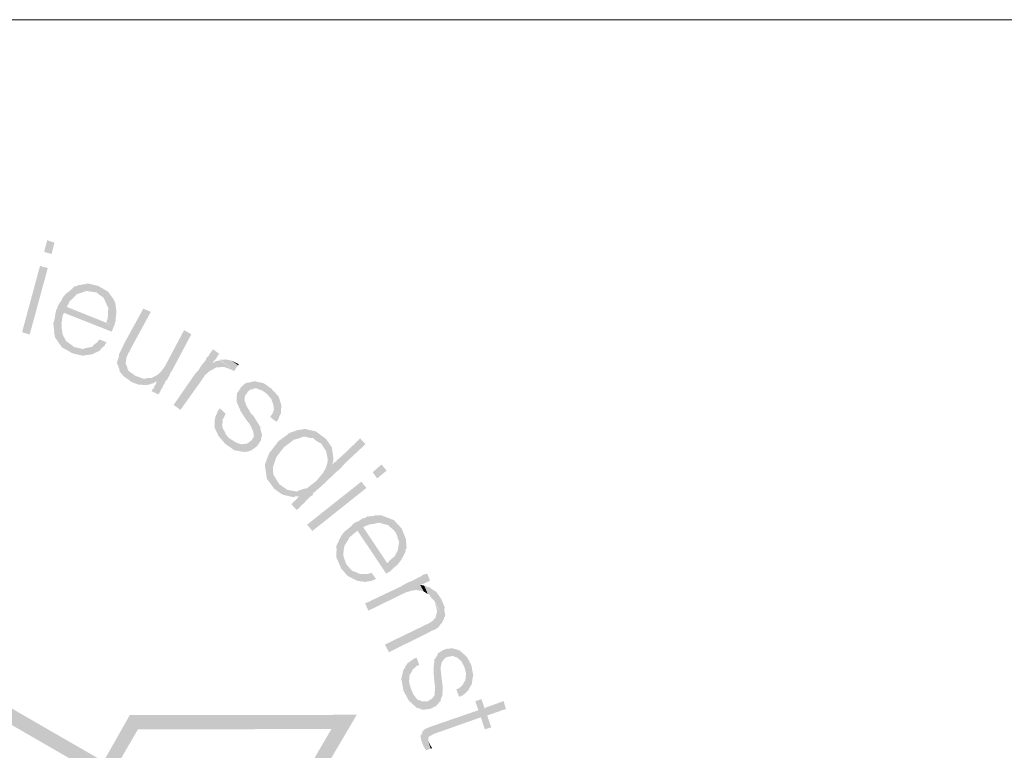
# Model space of a CAD drawing. Header units: metres. Extents: x 150867 to 150993, y 450406 to 450495.
# Tile 16 of 28: x 150954 to 150959, y 450416 to 450420. Entities that reach past the tile are written whole.
import ezdxf

# ---------------------------------------------------------------- set-up
doc = ezdxf.new("R2010")
doc.units = ezdxf.units.M
doc.header["$MEASUREMENT"] = 0
doc.layers.add('STEMPEL', color=7, linetype='Continuous', lineweight=0)

# ---------------------------------------------------------------- blocks, each defined once
blk = doc.blocks.new('241')
at = {"layer": 'STEMPEL', "linetype": 'Continuous', "lineweight": 13}
for color, points in [(7, [(-23.8807, 6.354), (-23.886, 6.3547), (-23.9173, 6.362), (-23.9547, 6.3833), (-23.9553, 6.384), (-23.972, 6.4087), (-23.974, 6.4113), (-23.9787, 6.418), (-23.9793, 6.42), (-23.982, 6.4373), (-23.9813, 6.4367), (-23.982, 6.444), (-23.984, 6.4613), (-23.9847, 6.4613), (-23.9853, 6.466), (-23.9813, 6.4767), (-23.9767, 6.5033), (-23.974, 6.5147), (-23.9713, 6.5193), (-23.9673, 6.5293), (-23.9647, 6.5347), (-23.9547, 6.55), (-23.9533, 6.554), (-23.9533, 6.5547), (-23.9467, 6.564), (-23.9333, 6.5767), (-23.9313, 6.578), (-23.9287, 6.5793), (-23.9093, 6.5973), (-23.908, 6.5967), (-23.906, 6.5967), (-23.866, 6.58), (-23.8693, 6.5807), (-23.8707, 6.58), (-23.9027, 6.5687), (-23.9053, 6.568), (-23.9053, 6.566), (-23.9173, 6.5533), (-23.928, 6.544), (-23.9287, 6.5433), (-23.9293, 6.5387), (-23.9373, 6.5247), (-23.7713, 6.458), (-23.7753, 6.4513), (-23.778, 6.442), (-23.78, 6.438), (-23.9473, 6.504), (-23.952, 6.4933), (-23.956, 6.4667), (-23.9553, 6.454), (-23.9567, 6.4493), (-23.954, 6.448), (-23.9533, 6.432), (-23.95, 6.4253), (-23.9493, 6.4227), (-23.9393, 6.404), (-23.938, 6.404), (-23.9333, 6.4), (-23.916, 6.388), (-23.9147, 6.3853), (-23.8473, 6.3587)]), (7, [(-23.8807, 6.354), (-23.886, 6.3547), (-23.9173, 6.362), (-23.9547, 6.3833), (-23.9553, 6.384), (-23.972, 6.4087), (-23.974, 6.4113), (-23.9787, 6.418), (-23.9793, 6.42), (-23.982, 6.4373), (-23.9813, 6.4367), (-23.982, 6.444), (-23.984, 6.4613), (-23.9847, 6.4613), (-23.9853, 6.466), (-23.9813, 6.4767), (-23.9767, 6.5033), (-23.974, 6.5147), (-23.9713, 6.5193), (-23.9673, 6.5293), (-23.9647, 6.5347), (-23.9547, 6.55), (-23.9533, 6.554), (-23.9533, 6.5547), (-23.9467, 6.564), (-23.9333, 6.5767), (-23.9313, 6.578), (-23.9287, 6.5793), (-23.9093, 6.5973), (-23.908, 6.5967), (-23.906, 6.5967), (-23.866, 6.58), (-23.8693, 6.5807), (-23.8707, 6.58), (-23.9027, 6.5687), (-23.9053, 6.568), (-23.9053, 6.566), (-23.9173, 6.5533), (-23.928, 6.544), (-23.9287, 6.5433), (-23.9293, 6.5387), (-23.9373, 6.5247), (-23.7713, 6.458), (-23.7753, 6.4513), (-23.778, 6.442), (-23.78, 6.438), (-23.9473, 6.504), (-23.952, 6.4933), (-23.956, 6.4667), (-23.9553, 6.454), (-23.9567, 6.4493), (-23.954, 6.448), (-23.9533, 6.432), (-23.95, 6.4253), (-23.9493, 6.4227), (-23.9393, 6.404), (-23.938, 6.404), (-23.9333, 6.4), (-23.916, 6.388), (-23.9147, 6.3853), (-23.8473, 6.3587)]), (7, [(-23.7733, 6.5507), (-23.8333, 6.5753), (-23.8467, 6.5773), (-23.866, 6.58), (-23.906, 6.5967), (-23.9007, 6.5987), (-23.896, 6.6007), (-23.8653, 6.606), (-23.7927, 6.578)]), (7, [(-23.7733, 6.5507), (-23.8333, 6.5753), (-23.8467, 6.5773), (-23.866, 6.58), (-23.906, 6.5967), (-23.9007, 6.5987), (-23.896, 6.6007), (-23.8653, 6.606), (-23.7927, 6.578)]), (7, [(-23.7927, 6.578), (-23.8653, 6.606), (-23.8647, 6.6073), (-23.8273, 6.598)]), (7, [(-23.7927, 6.578), (-23.8653, 6.606), (-23.8647, 6.6073), (-23.8273, 6.598)]), (7, [(-23.764, 6.5107), (-23.792, 6.5213), (-23.794, 6.5247), (-23.8073, 6.5547), (-23.8113, 6.5593), (-23.8133, 6.56), (-23.8253, 6.5687), (-23.8333, 6.5753), (-23.7733, 6.5507), (-23.7707, 6.5467), (-23.77, 6.542), (-23.768, 6.54), (-23.764, 6.5133)]), (7, [(-23.764, 6.5107), (-23.792, 6.5213), (-23.794, 6.5247), (-23.8073, 6.5547), (-23.8113, 6.5593), (-23.8133, 6.56), (-23.8253, 6.5687), (-23.8333, 6.5753), (-23.7733, 6.5507), (-23.7707, 6.5467), (-23.77, 6.542), (-23.768, 6.54), (-23.764, 6.5133)]), (7, [(-23.7713, 6.458), (-23.7987, 6.47), (-23.794, 6.4847), (-23.7947, 6.4873), (-23.7933, 6.49), (-23.7933, 6.5027), (-23.792, 6.5213), (-23.7933, 6.522), (-23.764, 6.5107), (-23.7633, 6.5093), (-23.7653, 6.4907), (-23.7667, 6.4793), (-23.766, 6.478), (-23.7667, 6.4753)]), (7, [(-23.7713, 6.458), (-23.7987, 6.47), (-23.794, 6.4847), (-23.7947, 6.4873), (-23.7933, 6.49), (-23.7933, 6.5027), (-23.792, 6.5213), (-23.7933, 6.522), (-23.764, 6.5107), (-23.7633, 6.5093), (-23.7653, 6.4907), (-23.7667, 6.4793), (-23.766, 6.478), (-23.7667, 6.4753)]), (7, [(-23.6613, 6.2507), (-23.68, 6.2527), (-23.684, 6.252), (-23.6913, 6.254), (-23.7107, 6.262), (-23.7347, 6.2793), (-23.7373, 6.2813), (-23.7413, 6.2847), (-23.7533, 6.3), (-23.752, 6.3027), (-23.7573, 6.3153), (-23.7567, 6.316), (-23.758, 6.322), (-23.7607, 6.322), (-23.7613, 6.33), (-23.7607, 6.3313), (-23.7593, 6.3393), (-23.758, 6.3407), (-23.754, 6.356), (-23.7547, 6.36), (-23.752, 6.3633), (-23.7453, 6.3767), (-23.7453, 6.378), (-23.7427, 6.3827), (-23.7373, 6.3947), (-23.6693, 6.5187), (-23.6433, 6.5073), (-23.7113, 6.382), (-23.7173, 6.37), (-23.718, 6.366), (-23.7207, 6.3653), (-23.7273, 6.3493), (-23.7287, 6.3487), (-23.7293, 6.3427), (-23.7313, 6.326), (-23.73, 6.324), (-23.7253, 6.312), (-23.7253, 6.3093), (-23.7213, 6.3), (-23.72, 6.3), (-23.6973, 6.2833), (-23.644, 6.2547), (-23.644, 6.254), (-23.6593, 6.2507)]), (7, [(-23.6613, 6.2507), (-23.68, 6.2527), (-23.684, 6.252), (-23.6913, 6.254), (-23.7107, 6.262), (-23.7347, 6.2793), (-23.7373, 6.2813), (-23.7413, 6.2847), (-23.7533, 6.3), (-23.752, 6.3027), (-23.7573, 6.3153), (-23.7567, 6.316), (-23.758, 6.322), (-23.7607, 6.322), (-23.7613, 6.33), (-23.7607, 6.3313), (-23.7593, 6.3393), (-23.758, 6.3407), (-23.754, 6.356), (-23.7547, 6.36), (-23.752, 6.3633), (-23.7453, 6.3767), (-23.7453, 6.378), (-23.7427, 6.3827), (-23.7373, 6.3947), (-23.6693, 6.5187), (-23.6433, 6.5073), (-23.7113, 6.382), (-23.7173, 6.37), (-23.718, 6.366), (-23.7207, 6.3653), (-23.7273, 6.3493), (-23.7287, 6.3487), (-23.7293, 6.3427), (-23.7313, 6.326), (-23.73, 6.324), (-23.7253, 6.312), (-23.7253, 6.3093), (-23.7213, 6.3), (-23.72, 6.3), (-23.6973, 6.2833), (-23.644, 6.2547), (-23.644, 6.254), (-23.6593, 6.2507)]), (7, [(-23.5987, 6.252), (-23.622, 6.2647), (-23.6307, 6.26), (-23.6313, 6.2593), (-23.6373, 6.256), (-23.6387, 6.2567), (-23.644, 6.2547), (-23.6973, 6.2833), (-23.6713, 6.274), (-23.6707, 6.2727), (-23.6587, 6.274), (-23.6573, 6.2753), (-23.6413, 6.276), (-23.64, 6.276), (-23.6227, 6.2853), (-23.6173, 6.288), (-23.6173, 6.2887), (-23.6053, 6.3007), (-23.6033, 6.3027), (-23.6013, 6.3067), (-23.5933, 6.3173), (-23.5267, 6.4433), (-23.5013, 6.4287), (-23.568, 6.3033), (-23.5747, 6.294), (-23.576, 6.2893), (-23.5773, 6.286), (-23.5853, 6.272), (-23.586, 6.27), (-23.5913, 6.266), (-23.5967, 6.2527)]), (7, [(-23.5987, 6.252), (-23.622, 6.2647), (-23.6307, 6.26), (-23.6313, 6.2593), (-23.6373, 6.256), (-23.6387, 6.2567), (-23.644, 6.2547), (-23.6973, 6.2833), (-23.6713, 6.274), (-23.6707, 6.2727), (-23.6587, 6.274), (-23.6573, 6.2753), (-23.6413, 6.276), (-23.64, 6.276), (-23.6227, 6.2853), (-23.6173, 6.288), (-23.6173, 6.2887), (-23.6053, 6.3007), (-23.6033, 6.3027), (-23.6013, 6.3067), (-23.5933, 6.3173), (-23.5267, 6.4433), (-23.5013, 6.4287), (-23.568, 6.3033), (-23.5747, 6.294), (-23.576, 6.2893), (-23.5773, 6.286), (-23.5853, 6.272), (-23.586, 6.27), (-23.5913, 6.266), (-23.5967, 6.2527)]), (7, [(-23.8473, 6.358), (-23.8473, 6.3587), (-23.9147, 6.3853), (-23.9107, 6.384), (-23.8793, 6.3767), (-23.878, 6.3787), (-23.8513, 6.3847), (-23.85, 6.384), (-23.8447, 6.39), (-23.834, 6.3987), (-23.8313, 6.3993), (-23.8293, 6.4033), (-23.8233, 6.4107), (-23.798, 6.4007), (-23.8033, 6.394), (-23.804, 6.3893), (-23.8067, 6.388), (-23.8173, 6.378), (-23.8207, 6.3733), (-23.822, 6.3713), (-23.8373, 6.364), (-23.8407, 6.3633)]), (7, [(-23.8473, 6.358), (-23.8473, 6.3587), (-23.9147, 6.3853), (-23.9107, 6.384), (-23.8793, 6.3767), (-23.878, 6.3787), (-23.8513, 6.3847), (-23.85, 6.384), (-23.8447, 6.39), (-23.834, 6.3987), (-23.8313, 6.3993), (-23.8293, 6.4033), (-23.8233, 6.4107), (-23.798, 6.4007), (-23.8033, 6.394), (-23.804, 6.3893), (-23.8067, 6.388), (-23.8173, 6.378), (-23.8207, 6.3733), (-23.822, 6.3713), (-23.8373, 6.364), (-23.8407, 6.3633)]), (7, [(-23.5393, 6.164), (-23.5633, 6.1813), (-23.4887, 6.2893), (-23.4773, 6.3013), (-23.466, 6.3193), (-23.45, 6.3393), (-23.4493, 6.344), (-23.4433, 6.3513), (-23.44, 6.3527), (-23.4393, 6.358), (-23.4373, 6.3587), (-23.4353, 6.362), (-23.4273, 6.374), (-23.4253, 6.376), (-23.4033, 6.3607), (-23.4053, 6.358), (-23.4133, 6.3467), (-23.414, 6.3433), (-23.4147, 6.3427), (-23.4193, 6.338), (-23.4213, 6.336), (-23.4267, 6.3273), (-23.4067, 6.3127), (-23.414, 6.3127), (-23.44, 6.298), (-23.4547, 6.284), (-23.4633, 6.2707)]), (7, [(-23.5393, 6.164), (-23.5633, 6.1813), (-23.4887, 6.2893), (-23.4773, 6.3013), (-23.466, 6.3193), (-23.45, 6.3393), (-23.4493, 6.344), (-23.4433, 6.3513), (-23.44, 6.3527), (-23.4393, 6.358), (-23.4373, 6.3587), (-23.4353, 6.362), (-23.4273, 6.374), (-23.4253, 6.376), (-23.4033, 6.3607), (-23.4053, 6.358), (-23.4133, 6.3467), (-23.414, 6.3433), (-23.4147, 6.3427), (-23.4193, 6.338), (-23.4213, 6.336), (-23.4267, 6.3273), (-23.4067, 6.3127), (-23.414, 6.3127), (-23.44, 6.298), (-23.4547, 6.284), (-23.4633, 6.2707)]), (7, [(-23.3527, 6.3), (-23.3633, 6.306), (-23.3873, 6.3147), (-23.3913, 6.3147), (-23.4067, 6.3127), (-23.4267, 6.3273), (-23.418, 6.3327), (-23.4147, 6.3347), (-23.4073, 6.336), (-23.402, 6.338), (-23.35, 6.302)]), (7, [(-23.3527, 6.3), (-23.3633, 6.306), (-23.3873, 6.3147), (-23.3913, 6.3147), (-23.4067, 6.3127), (-23.4267, 6.3273), (-23.418, 6.3327), (-23.4147, 6.3347), (-23.4073, 6.336), (-23.402, 6.338), (-23.35, 6.302)]), (7, [(-23.35, 6.302), (-23.4013, 6.3393), (-23.3807, 6.3407), (-23.3607, 6.3367), (-23.3367, 6.32), (-23.3427, 6.314)]), (7, [(-23.35, 6.302), (-23.4013, 6.3393), (-23.3807, 6.3407), (-23.3607, 6.3367), (-23.3367, 6.32), (-23.3427, 6.314)]), (7, [(-23.6173, 6.218), (-23.6407, 6.23), (-23.6367, 6.2367), (-23.634, 6.2373), (-23.63, 6.246), (-23.6307, 6.2467), (-23.6287, 6.2507), (-23.6273, 6.252), (-23.6253, 6.2547), (-23.6253, 6.2567), (-23.622, 6.2647), (-23.5987, 6.252), (-23.602, 6.244), (-23.6033, 6.238), (-23.6067, 6.238), (-23.6073, 6.234), (-23.6113, 6.2253), (-23.6127, 6.224)]), (7, [(-23.6173, 6.218), (-23.6407, 6.23), (-23.6367, 6.2367), (-23.634, 6.2373), (-23.63, 6.246), (-23.6307, 6.2467), (-23.6287, 6.2507), (-23.6273, 6.252), (-23.6253, 6.2547), (-23.6253, 6.2567), (-23.622, 6.2647), (-23.5987, 6.252), (-23.602, 6.244), (-23.6033, 6.238), (-23.6067, 6.238), (-23.6073, 6.234), (-23.6113, 6.2253), (-23.6127, 6.224)]), (7, [(-23.3087, 6.0173), (-23.31, 6.018), (-23.3448, 6.0496), (-23.346, 6.05), (-23.3467, 6.0513), (-23.3448, 6.0496), (-23.3253, 6.0433), (-23.3213, 6.044), (-23.316, 6.044), (-23.31, 6.0453), (-23.3053, 6.046), (-23.3027, 6.048), (-23.2927, 6.056), (-23.2893, 6.0573), (-23.2893, 6.0593), (-23.282, 6.0707), (-23.2827, 6.0767), (-23.284, 6.086), (-23.2913, 6.104), (-23.2987, 6.1167), (-23.3113, 6.1327), (-23.3307, 6.1627), (-23.33, 6.164), (-23.3393, 6.184), (-23.3427, 6.1947), (-23.3427, 6.1987), (-23.3427, 6.208), (-23.3413, 6.2193), (-23.3413, 6.222), (-23.334, 6.232), (-23.3313, 6.2373), (-23.3273, 6.242), (-23.3287, 6.244), (-23.3253, 6.244), (-23.3253, 6.2453), (-23.3153, 6.254), (-23.3093, 6.2587), (-23.3073, 6.2587), (-23.298, 6.2593), (-23.2973, 6.2607), (-23.29, 6.262), (-23.2873, 6.2627), (-23.2853, 6.2627), (-23.2807, 6.2647), (-23.278, 6.264), (-23.2527, 6.2587), (-23.2453, 6.256), (-23.2213, 6.2387), (-23.1973, 6.2127), (-23.1953, 6.21), (-23.186, 6.1807), (-23.186, 6.1787), (-23.186, 6.176), (-23.2373, 6.2207), (-23.2533, 6.232), (-23.256, 6.2327), (-23.2733, 6.2393), (-23.2753, 6.2393), (-23.2827, 6.2393), (-23.2833, 6.2367), (-23.2947, 6.2353), (-23.3047, 6.2267), (-23.3047, 6.226), (-23.306, 6.2227), (-23.3113, 6.2167), (-23.3133, 6.2147), (-23.3153, 6.198), (-23.3147, 6.1967), (-23.308, 6.178), (-23.2927, 6.152), (-23.284, 6.1433), (-23.272, 6.124), (-23.258, 6.1013), (-23.26, 6.1), (-23.256, 6.084), (-23.2527, 6.0747), (-23.2547, 6.074), (-23.2567, 6.0633), (-23.2573, 6.0573), (-23.262, 6.0513), (-23.268, 6.0407), (-23.2693, 6.04), (-23.2713, 6.0367), (-23.2813, 6.0287), (-23.2847, 6.0273), (-23.2873, 6.0247), (-23.2913, 6.022), (-23.2967, 6.0213), (-23.2993, 6.0187)]), (7, [(-23.3087, 6.0173), (-23.31, 6.018), (-23.3448, 6.0496), (-23.346, 6.05), (-23.3467, 6.0513), (-23.3448, 6.0496), (-23.3253, 6.0433), (-23.3213, 6.044), (-23.316, 6.044), (-23.31, 6.0453), (-23.3053, 6.046), (-23.3027, 6.048), (-23.2927, 6.056), (-23.2893, 6.0573), (-23.2893, 6.0593), (-23.282, 6.0707), (-23.2827, 6.0767), (-23.284, 6.086), (-23.2913, 6.104), (-23.2987, 6.1167), (-23.3113, 6.1327), (-23.3307, 6.1627), (-23.33, 6.164), (-23.3393, 6.184), (-23.3427, 6.1947), (-23.3427, 6.1987), (-23.3427, 6.208), (-23.3413, 6.2193), (-23.3413, 6.222), (-23.334, 6.232), (-23.3313, 6.2373), (-23.3273, 6.242), (-23.3287, 6.244), (-23.3253, 6.244), (-23.3253, 6.2453), (-23.3153, 6.254), (-23.3093, 6.2587), (-23.3073, 6.2587), (-23.298, 6.2593), (-23.2973, 6.2607), (-23.29, 6.262), (-23.2873, 6.2627), (-23.2853, 6.2627), (-23.2807, 6.2647), (-23.278, 6.264), (-23.2527, 6.2587), (-23.2453, 6.256), (-23.2213, 6.2387), (-23.1973, 6.2127), (-23.1953, 6.21), (-23.186, 6.1807), (-23.186, 6.1787), (-23.186, 6.176), (-23.2373, 6.2207), (-23.2533, 6.232), (-23.256, 6.2327), (-23.2733, 6.2393), (-23.2753, 6.2393), (-23.2827, 6.2393), (-23.2833, 6.2367), (-23.2947, 6.2353), (-23.3047, 6.2267), (-23.3047, 6.226), (-23.306, 6.2227), (-23.3113, 6.2167), (-23.3133, 6.2147), (-23.3153, 6.198), (-23.3147, 6.1967), (-23.308, 6.178), (-23.2927, 6.152), (-23.284, 6.1433), (-23.272, 6.124), (-23.258, 6.1013), (-23.26, 6.1), (-23.256, 6.084), (-23.2527, 6.0747), (-23.2547, 6.074), (-23.2567, 6.0633), (-23.2573, 6.0573), (-23.262, 6.0513), (-23.268, 6.0407), (-23.2693, 6.04), (-23.2713, 6.0367), (-23.2813, 6.0287), (-23.2847, 6.0273), (-23.2873, 6.0247), (-23.2913, 6.022), (-23.2967, 6.0213), (-23.2993, 6.0187)]), (7, [(-23.2033, 6.122), (-23.2247, 6.1387), (-23.2213, 6.146), (-23.2187, 6.1473), (-23.2193, 6.1487), (-23.2173, 6.15), (-23.212, 6.164), (-23.2133, 6.1747), (-23.2133, 6.176), (-23.214, 6.1847), (-23.2153, 6.1853), (-23.2213, 6.202), (-23.2213, 6.2027), (-23.1853, 6.172), (-23.1873, 6.1707), (-23.1873, 6.162), (-23.1867, 6.16), (-23.1873, 6.1533), (-23.1873, 6.1513), (-23.192, 6.144), (-23.1967, 6.1313), (-23.1973, 6.13), (-23.1973, 6.128), (-23.2, 6.1273)]), (7, [(-23.2033, 6.122), (-23.2247, 6.1387), (-23.2213, 6.146), (-23.2187, 6.1473), (-23.2193, 6.1487), (-23.2173, 6.15), (-23.212, 6.164), (-23.2133, 6.1747), (-23.2133, 6.176), (-23.214, 6.1847), (-23.2153, 6.1853), (-23.2213, 6.202), (-23.2213, 6.2027), (-23.1853, 6.172), (-23.1873, 6.1707), (-23.1873, 6.162), (-23.1867, 6.16), (-23.1873, 6.1533), (-23.1873, 6.1513), (-23.192, 6.144), (-23.1967, 6.1313), (-23.1973, 6.13), (-23.1973, 6.128), (-23.2, 6.1273)]), (3, [(-25.9367, 2.97), (-25.9853, 2.9713), (-25.986, 4.4153), (-26.1733, 4.416), (-26.5753, 5.0953), (-25.7813, 5.0947), (-25.6867, 4.9333), (-25.0487, 5.302), (-25.14, 5.464), (-24.7453, 6.1513), (-24.3513, 5.4707), (-24.4487, 5.302), (-23.8087, 4.9327), (-23.7167, 5.0953), (-22.922, 5.096), (-23.3227, 4.4147), (-23.5107, 4.4147), (-23.5107, 4.172), (-21.2227, 4.172), (-21.2233, 4.122), (-23.5593, 4.122), (-23.5593, 4.464), (-23.3513, 4.464), (-23.0107, 5.046), (-23.688, 5.0453), (-23.7927, 4.8653), (-24.5173, 5.284), (-24.4087, 5.4733), (-24.744, 6.0527), (-25.0833, 5.464), (-24.9793, 5.284), (-25.704, 4.8653), (-25.81, 5.0447), (-26.4867, 5.0453), (-26.144, 4.464), (-25.9353, 4.4627)]), (7, [(-23.3173, 6.0153), (-23.3153, 6.0167), (-23.3707, 6.066), (-23.3813, 6.08), (-23.3833, 6.0853), (-23.3913, 6.1), (-23.3927, 6.106), (-23.3933, 6.112), (-23.3933, 6.1167), (-23.3913, 6.1173), (-23.3913, 6.1233), (-23.3927, 6.1273), (-23.386, 6.14), (-23.3853, 6.1407), (-23.3863, 6.1426), (-23.3873, 6.142), (-23.3867, 6.1433), (-23.3863, 6.1426), (-23.384, 6.144), (-23.3813, 6.1513), (-23.4013, 6.1693), (-23.4067, 6.1633), (-23.4073, 6.162), (-23.4087, 6.1593), (-23.414, 6.146), (-23.4153, 6.1447), (-23.4173, 6.1393), (-23.418, 6.1347), (-23.4193, 6.13), (-23.4193, 6.126), (-23.4193, 6.116), (-23.4207, 6.11), (-23.4193, 6.106), (-23.4213, 6.1053), (-23.408, 6.0767), (-23.408, 6.0747), (-23.382, 6.0447), (-23.3573, 6.0273), (-23.3513, 6.0227), (-23.3193, 6.0173)]), (7, [(-23.3173, 6.0153), (-23.3153, 6.0167), (-23.3707, 6.066), (-23.3813, 6.08), (-23.3833, 6.0853), (-23.3913, 6.1), (-23.3927, 6.106), (-23.3933, 6.112), (-23.3933, 6.1167), (-23.3913, 6.1173), (-23.3913, 6.1233), (-23.3927, 6.1273), (-23.386, 6.14), (-23.3853, 6.1407), (-23.3863, 6.1426), (-23.3873, 6.142), (-23.3867, 6.1433), (-23.3863, 6.1426), (-23.384, 6.144), (-23.3813, 6.1513), (-23.4013, 6.1693), (-23.4067, 6.1633), (-23.4073, 6.162), (-23.4087, 6.1593), (-23.414, 6.146), (-23.4153, 6.1447), (-23.4173, 6.1393), (-23.418, 6.1347), (-23.4193, 6.13), (-23.4193, 6.126), (-23.4193, 6.116), (-23.4207, 6.11), (-23.4193, 6.106), (-23.4213, 6.1053), (-23.408, 6.0767), (-23.408, 6.0747), (-23.382, 6.0447), (-23.3573, 6.0273), (-23.3513, 6.0227), (-23.3193, 6.0173)]), (7, [(-23.1507, 5.86), (-23.178, 5.866), (-23.184, 5.8693), (-23.1873, 5.8707), (-23.2107, 5.8873), (-23.2347, 5.92), (-23.238, 5.924), (-23.2373, 5.926), (-23.2413, 5.954), (-23.2413, 5.956), (-23.2433, 5.964), (-23.242, 5.966), (-23.244, 5.968), (-23.242, 5.9773), (-23.238, 5.9873), (-23.238, 5.9887), (-23.228, 6.014), (-23.2213, 6.0213), (-23.196, 6.0547), (-23.1633, 6.078), (-23.1613, 6.0813), (-23.1533, 6.0847), (-23.1287, 6.0933), (-23.124, 6.094), (-23.1167, 6.0947), (-23.104, 6.0973), (-23.1033, 6.0973), (-23.098, 6.096), (-23.0933, 6.0947), (-23.0653, 6.0887), (-23.0293, 6.062), (-23.0087, 6.032), (-23.0087, 6.0287), (-23.0047, 6.0013), (-23.046, 6.0453), (-23.0593, 6.0527), (-23.0733, 6.0627), (-23.072, 6.064), (-23.074, 6.066), (-23.0873, 6.066), (-23.1013, 6.07), (-23.1073, 6.0707), (-23.1313, 6.062), (-23.142, 6.06), (-23.1433, 6.0587), (-23.1767, 6.0333), (-23.202, 6.0007), (-23.206, 5.992), (-23.214, 5.9667), (-23.2153, 5.9653), (-23.2153, 5.948), (-23.2133, 5.9367), (-23.2133, 5.9347), (-23.2093, 5.93), (-23.1987, 5.912), (-23.1933, 5.904)]), (7, [(-23.1507, 5.86), (-23.178, 5.866), (-23.184, 5.8693), (-23.1873, 5.8707), (-23.2107, 5.8873), (-23.2347, 5.92), (-23.238, 5.924), (-23.2373, 5.926), (-23.2413, 5.954), (-23.2413, 5.956), (-23.2433, 5.964), (-23.242, 5.966), (-23.244, 5.968), (-23.242, 5.9773), (-23.238, 5.9873), (-23.238, 5.9887), (-23.228, 6.014), (-23.2213, 6.0213), (-23.196, 6.0547), (-23.1633, 6.078), (-23.1613, 6.0813), (-23.1533, 6.0847), (-23.1287, 6.0933), (-23.124, 6.094), (-23.1167, 6.0947), (-23.104, 6.0973), (-23.1033, 6.0973), (-23.098, 6.096), (-23.0933, 6.0947), (-23.0653, 6.0887), (-23.0293, 6.062), (-23.0087, 6.032), (-23.0087, 6.0287), (-23.0047, 6.0013), (-23.046, 6.0453), (-23.0593, 6.0527), (-23.0733, 6.0627), (-23.072, 6.064), (-23.074, 6.066), (-23.0873, 6.066), (-23.1013, 6.07), (-23.1073, 6.0707), (-23.1313, 6.062), (-23.142, 6.06), (-23.1433, 6.0587), (-23.1767, 6.0333), (-23.202, 6.0007), (-23.206, 5.992), (-23.214, 5.9667), (-23.2153, 5.9653), (-23.2153, 5.948), (-23.2133, 5.9367), (-23.2133, 5.9347), (-23.2093, 5.93), (-23.1987, 5.912), (-23.1933, 5.904)]), (7, [(-23.184, 5.8973), (-23.1933, 5.904), (-23.1507, 5.86), (-23.1487, 5.8593), (-23.1447, 5.8593), (-23.14, 5.8593), (-23.1393, 5.8607), (-23.1293, 5.8613), (-23.1233, 5.8613), (-23.1027, 5.842), (-23.1007, 5.8447), (-23.0993, 5.8453), (-23.0833, 5.8613), (-23.074, 5.8667), (-23.0767, 5.87), (-23.0453, 5.8973), (-23.0173, 5.924), (-23.0153, 5.926), (-23.0073, 5.9327), (-22.9913, 5.9487), (-22.9873, 5.9507), (-23.0087, 5.9713), (-23.0053, 5.9807), (-23.0033, 5.9913), (-23.004, 5.992), (-23.004, 5.996), (-23.0047, 6.0013), (-23.046, 6.0453), (-23.0373, 6.0313), (-23.0273, 6.0167), (-23.0267, 6.0173), (-23.0287, 6.0153), (-23.0253, 6.0007), (-23.0233, 5.988), (-23.0247, 5.9827), (-23.0233, 5.9833), (-23.0313, 5.958), (-23.0373, 5.9493), (-23.038, 5.946), (-23.0633, 5.9153), (-23.0953, 5.89), (-23.0953, 5.8893), (-23.106, 5.888), (-23.1307, 5.8793), (-23.1313, 5.8767), (-23.1393, 5.88), (-23.1493, 5.8807), (-23.1613, 5.8833), (-23.164, 5.8827), (-23.166, 5.8847)]), (7, [(-23.184, 5.8973), (-23.1933, 5.904), (-23.1507, 5.86), (-23.1487, 5.8593), (-23.1447, 5.8593), (-23.14, 5.8593), (-23.1393, 5.8607), (-23.1293, 5.8613), (-23.1233, 5.8613), (-23.1027, 5.842), (-23.1007, 5.8447), (-23.0993, 5.8453), (-23.0833, 5.8613), (-23.074, 5.8667), (-23.0767, 5.87), (-23.0453, 5.8973), (-23.0173, 5.924), (-23.0153, 5.926), (-23.0073, 5.9327), (-22.9913, 5.9487), (-22.9873, 5.9507), (-23.0087, 5.9713), (-23.0053, 5.9807), (-23.0033, 5.9913), (-23.004, 5.992), (-23.004, 5.996), (-23.0047, 6.0013), (-23.046, 6.0453), (-23.0373, 6.0313), (-23.0273, 6.0167), (-23.0267, 6.0173), (-23.0287, 6.0153), (-23.0253, 6.0007), (-23.0233, 5.988), (-23.0247, 5.9827), (-23.0233, 5.9833), (-23.0313, 5.958), (-23.0373, 5.9493), (-23.038, 5.946), (-23.0633, 5.9153), (-23.0953, 5.89), (-23.0953, 5.8893), (-23.106, 5.888), (-23.1307, 5.8793), (-23.1313, 5.8767), (-23.1393, 5.88), (-23.1493, 5.8807), (-23.1613, 5.8833), (-23.164, 5.8827), (-23.166, 5.8847)]), (7, [(-22.9873, 5.9507), (-23.0087, 5.9713), (-23.0033, 5.9773), (-22.996, 5.9833), (-22.994, 5.9827), (-22.994, 5.9853), (-22.9793, 5.998), (-22.9773, 5.9993), (-22.91, 6.064), (-22.8913, 6.044), (-22.9607, 5.9793), (-22.974, 5.9647), (-22.976, 5.962), (-22.9827, 5.956)]), (7, [(-22.9873, 5.9507), (-23.0087, 5.9713), (-23.0033, 5.9773), (-22.996, 5.9833), (-22.994, 5.9827), (-22.994, 5.9853), (-22.9793, 5.998), (-22.9773, 5.9993), (-22.91, 6.064), (-22.8913, 6.044), (-22.9607, 5.9793), (-22.974, 5.9647), (-22.976, 5.962), (-22.9827, 5.956)]), (7, [(-23.1333, 5.814), (-23.1513, 5.834), (-23.1507, 5.8347), (-23.1393, 5.846), (-23.136, 5.8473), (-23.134, 5.8513), (-23.1313, 5.852), (-23.1273, 5.8593), (-23.1233, 5.8613), (-23.1027, 5.842), (-23.1073, 5.8367), (-23.1133, 5.8327), (-23.114, 5.8313), (-23.116, 5.8293), (-23.1193, 5.8267), (-23.1187, 5.8247), (-23.1307, 5.8147)]), (7, [(-23.1333, 5.814), (-23.1513, 5.834), (-23.1507, 5.8347), (-23.1393, 5.846), (-23.136, 5.8473), (-23.134, 5.8513), (-23.1313, 5.852), (-23.1273, 5.8593), (-23.1233, 5.8613), (-23.1027, 5.842), (-23.1073, 5.8367), (-23.1133, 5.8327), (-23.114, 5.8313), (-23.116, 5.8293), (-23.1193, 5.8267), (-23.1187, 5.8247), (-23.1307, 5.8147)]), (7, [(-22.9213, 5.566), (-22.9493, 5.58), (-22.9553, 5.584), (-22.976, 5.608), (-22.992, 5.644), (-22.9933, 5.6473), (-22.9927, 5.678), (-22.994, 5.6793), (-22.9933, 5.688), (-22.992, 5.6907), (-22.9847, 5.704), (-22.9853, 5.706), (-22.9813, 5.7127), (-22.9747, 5.726), (-22.9727, 5.7267), (-22.97, 5.732), (-22.962, 5.74), (-22.942, 5.756), (-22.9333, 5.766), (-22.9307, 5.768), (-22.9213, 5.772), (-22.9147, 5.7747), (-22.8993, 5.7853), (-22.8947, 5.784), (-22.894, 5.7847), (-22.884, 5.7913), (-22.864, 5.792), (-22.8627, 5.7913), (-22.8613, 5.794), (-22.8353, 5.7953), (-22.834, 5.7947), (-22.8313, 5.7927), (-22.81, 5.7591), (-22.8093, 5.7587), (-22.808, 5.756), (-22.81, 5.7591), (-22.8113, 5.76), (-22.846, 5.7693), (-22.8487, 5.768), (-22.866, 5.764), (-22.8807, 5.7627), (-22.8793, 5.7613), (-22.8847, 5.76), (-22.8993, 5.7533), (-22.8, 5.604), (-22.8067, 5.5973), (-22.8167, 5.592), (-22.8193, 5.5913), (-22.9193, 5.7407), (-22.9287, 5.7333), (-22.948, 5.7173), (-22.9533, 5.7053), (-22.9573, 5.7013), (-22.9573, 5.7), (-22.9653, 5.6873), (-22.9667, 5.6787), (-22.9673, 5.676), (-22.9693, 5.6547), (-22.9687, 5.6533), (-22.9673, 5.648), (-22.96, 5.6273), (-22.9587, 5.624)]), (7, [(-22.7473, 5.68), (-22.7853, 5.7333), (-22.7927, 5.7433), (-22.808, 5.756), (-22.8313, 5.7927), (-22.8253, 5.7907), (-22.8233, 5.79), (-22.792, 5.778), (-22.75, 5.712)]), (7, [(-22.75, 5.712), (-22.792, 5.778), (-22.7913, 5.7773), (-22.7647, 5.7487)]), (7, [(-22.7647, 5.642), (-22.7813, 5.666), (-22.7787, 5.67), (-22.7733, 5.7033), (-22.7753, 5.7067), (-22.7773, 5.71), (-22.7813, 5.7253), (-22.7853, 5.7333), (-22.7473, 5.68), (-22.75, 5.676), (-22.7507, 5.672), (-22.752, 5.6707), (-22.7507, 5.668), (-22.7633, 5.644)]), (7, [(-22.8, 5.604), (-22.8153, 5.6267), (-22.804, 5.6393), (-22.8007, 5.6407), (-22.8013, 5.642), (-22.79, 5.65), (-22.782, 5.666), (-22.7813, 5.668), (-22.7647, 5.642), (-22.7667, 5.638), (-22.7753, 5.6267), (-22.784, 5.6167), (-22.786, 5.6167), (-22.7873, 5.6153)]), (7, [(-22.8913, 5.5613), (-22.9093, 5.564), (-22.91, 5.5627), (-22.9113, 5.5653), (-22.9173, 5.564), (-22.9213, 5.566), (-22.9587, 5.624), (-22.956, 5.62), (-22.9353, 5.598), (-22.934, 5.5993), (-22.9093, 5.5887), (-22.908, 5.5887), (-22.9007, 5.5893), (-22.8833, 5.5893), (-22.8833, 5.59), (-22.8787, 5.59), (-22.8707, 5.594), (-22.8547, 5.5727), (-22.862, 5.568), (-22.868, 5.5667), (-22.868, 5.5653), (-22.8833, 5.5633)]), (7, [(-22.8813, 5.4607), (-22.8927, 5.486), (-22.7647, 5.5467), (-22.76, 5.5507), (-22.758, 5.5507), (-22.75, 5.556), (-22.746, 5.5573), (-22.742, 5.56), (-22.7287, 5.5647), (-22.7213, 5.5687), (-22.712, 5.5733), (-22.7093, 5.5747), (-22.7027, 5.578), (-22.6973, 5.5807), (-22.6887, 5.5873), (-22.684, 5.588), (-22.6753, 5.5907), (-22.6653, 5.5667), (-22.6713, 5.5627), (-22.6767, 5.5607), (-22.6853, 5.5567), (-22.6867, 5.5573), (-22.6893, 5.5547), (-22.6987, 5.5507), (-22.6993, 5.55), (-22.6873, 5.528), (-22.69, 5.53), (-22.7027, 5.5307), (-22.7127, 5.5333), (-22.7307, 5.5307), (-22.7353, 5.5287), (-22.736, 5.5287), (-22.7453, 5.526), (-22.7493, 5.5253), (-22.7533, 5.5233)]), (7, [(-22.8813, 5.4607), (-22.8927, 5.486), (-22.7647, 5.5467), (-22.76, 5.5507), (-22.758, 5.5507), (-22.75, 5.556), (-22.746, 5.5573), (-22.742, 5.56), (-22.7287, 5.5647), (-22.7213, 5.5687), (-22.712, 5.5733), (-22.7093, 5.5747), (-22.7027, 5.578), (-22.6973, 5.5807), (-22.6887, 5.5873), (-22.684, 5.588), (-22.6753, 5.5907), (-22.6653, 5.5667), (-22.6713, 5.5627), (-22.6767, 5.5607), (-22.6853, 5.5567), (-22.6867, 5.5573), (-22.6893, 5.5547), (-22.6987, 5.5507), (-22.6993, 5.55), (-22.6873, 5.528), (-22.69, 5.53), (-22.7027, 5.5307), (-22.7127, 5.5333), (-22.7307, 5.5307), (-22.7353, 5.5287), (-22.736, 5.5287), (-22.7453, 5.526), (-22.7493, 5.5253), (-22.7533, 5.5233)]), (7, [(-22.6733, 5.5193), (-22.6873, 5.528), (-22.6993, 5.55), (-22.6987, 5.5507), (-22.686, 5.5487)]), (7, [(-22.6733, 5.5193), (-22.6873, 5.528), (-22.6993, 5.55), (-22.6987, 5.5507), (-22.686, 5.5487)]), (7, [(-22.6173, 5.43), (-22.6473, 5.4913), (-22.6647, 5.5107), (-22.666, 5.516), (-22.6733, 5.5193), (-22.686, 5.5487), (-22.6813, 5.5467), (-22.6807, 5.5473), (-22.6753, 5.544), (-22.666, 5.542), (-22.616, 5.4367)]), (7, [(-22.6173, 5.43), (-22.6473, 5.4913), (-22.6647, 5.5107), (-22.666, 5.516), (-22.6733, 5.5193), (-22.686, 5.5487), (-22.6813, 5.5467), (-22.6807, 5.5473), (-22.6753, 5.544), (-22.666, 5.542), (-22.616, 5.4367)]), (7, [(-22.616, 5.4367), (-22.666, 5.542), (-22.6587, 5.536), (-22.644, 5.5267), (-22.634, 5.5133), (-22.6253, 5.5), (-22.614, 5.4727), (-22.6153, 5.4653), (-22.612, 5.442)]), (7, [(-22.616, 5.4367), (-22.666, 5.542), (-22.6587, 5.536), (-22.644, 5.5267), (-22.634, 5.5133), (-22.6253, 5.5), (-22.614, 5.4727), (-22.6153, 5.4653), (-22.612, 5.442)]), (7, [(-22.646, 5.396), (-22.6593, 5.4227), (-22.6587, 5.4233), (-22.6533, 5.428), (-22.6453, 5.438), (-22.6447, 5.438), (-22.6453, 5.44), (-22.6413, 5.456), (-22.6413, 5.464), (-22.6493, 5.4927), (-22.6173, 5.43), (-22.6213, 5.424), (-22.6213, 5.4227), (-22.624, 5.418), (-22.6313, 5.41), (-22.6327, 5.4113), (-22.6307, 5.408), (-22.6387, 5.4)]), (7, [(-22.646, 5.396), (-22.6593, 5.4227), (-22.6587, 5.4233), (-22.6533, 5.428), (-22.6453, 5.438), (-22.6447, 5.438), (-22.6453, 5.44), (-22.6413, 5.456), (-22.6413, 5.464), (-22.6493, 5.4927), (-22.6173, 5.43), (-22.6213, 5.424), (-22.6213, 5.4227), (-22.624, 5.418), (-22.6313, 5.41), (-22.6327, 5.4113), (-22.6307, 5.408), (-22.6387, 5.4)]), (7, [(-22.8093, 5.3153), (-22.8233, 5.342), (-22.6953, 5.404), (-22.69, 5.406), (-22.688, 5.408), (-22.68, 5.412), (-22.6767, 5.4127), (-22.6747, 5.4133), (-22.6593, 5.4227), (-22.646, 5.396), (-22.6613, 5.3893), (-22.6653, 5.3873), (-22.666, 5.386), (-22.676, 5.382), (-22.678, 5.38), (-22.6827, 5.378)]), (7, [(-22.8093, 5.3153), (-22.8233, 5.342), (-22.6953, 5.404), (-22.69, 5.406), (-22.688, 5.408), (-22.68, 5.412), (-22.6767, 5.4127), (-22.6747, 5.4133), (-22.6593, 5.4227), (-22.646, 5.396), (-22.6613, 5.3893), (-22.6653, 5.3873), (-22.666, 5.386), (-22.676, 5.382), (-22.678, 5.38), (-22.6827, 5.378)]), (7, [(-22.6933, 5.114), (-22.6973, 5.116), (-22.7062, 5.1198), (-22.706, 5.1193), (-22.7067, 5.12), (-22.7062, 5.1198), (-22.724, 5.1673), (-22.7227, 5.166), (-22.7093, 5.1487), (-22.704, 5.148), (-22.6993, 5.146), (-22.696, 5.144), (-22.6893, 5.1427), (-22.6853, 5.1427), (-22.6733, 5.1433), (-22.67, 5.146), (-22.6693, 5.146), (-22.658, 5.1527), (-22.6533, 5.16), (-22.6493, 5.1647), (-22.648, 5.188), (-22.6487, 5.202), (-22.6513, 5.222), (-22.6533, 5.2573), (-22.6507, 5.2787), (-22.65, 5.2907), (-22.6473, 5.2927), (-22.6413, 5.302), (-22.6367, 5.3133), (-22.6353, 5.3127), (-22.6247, 5.3193), (-22.6213, 5.322), (-22.6133, 5.3253), (-22.6107, 5.3253), (-22.6107, 5.326), (-22.6093, 5.3267), (-22.5973, 5.328), (-22.5893, 5.3293), (-22.586, 5.3287), (-22.5793, 5.3267), (-22.5687, 5.324), (-22.5673, 5.3233), (-22.5667, 5.322), (-22.5613, 5.3213), (-22.5593, 5.3187), (-22.5387, 5.3013), (-22.5353, 5.2973), (-22.5207, 5.27), (-22.514, 5.2347), (-22.5147, 5.234), (-22.5193, 5.2027), (-22.5227, 5.1987), (-22.5447, 5.262), (-22.5527, 5.2787), (-22.556, 5.284), (-22.5693, 5.2953), (-22.5693, 5.2973), (-22.576, 5.298), (-22.5773, 5.2987), (-22.5853, 5.302), (-22.5867, 5.302), (-22.6007, 5.2993), (-22.6007, 5.3007), (-22.602, 5.3), (-22.6053, 5.298), (-22.6113, 5.296), (-22.6153, 5.2927), (-22.624, 5.28), (-22.6247, 5.2793), (-22.6287, 5.2587), (-22.6253, 5.2313), (-22.624, 5.218), (-22.6207, 5.194), (-22.622, 5.1667), (-22.6213, 5.166), (-22.6273, 5.1513), (-22.6287, 5.1433), (-22.6313, 5.142), (-22.638, 5.134), (-22.642, 5.1287), (-22.6473, 5.1253), (-22.6607, 5.1193), (-22.66, 5.118), (-22.6633, 5.1167), (-22.664, 5.1173), (-22.676, 5.1147), (-22.6793, 5.1153), (-22.6853, 5.114), (-22.6887, 5.114)]), (7, [(-22.6933, 5.114), (-22.6973, 5.116), (-22.7062, 5.1198), (-22.706, 5.1193), (-22.7067, 5.12), (-22.7062, 5.1198), (-22.724, 5.1673), (-22.7227, 5.166), (-22.7093, 5.1487), (-22.704, 5.148), (-22.6993, 5.146), (-22.696, 5.144), (-22.6893, 5.1427), (-22.6853, 5.1427), (-22.6733, 5.1433), (-22.67, 5.146), (-22.6693, 5.146), (-22.658, 5.1527), (-22.6533, 5.16), (-22.6493, 5.1647), (-22.648, 5.188), (-22.6487, 5.202), (-22.6513, 5.222), (-22.6533, 5.2573), (-22.6507, 5.2787), (-22.65, 5.2907), (-22.6473, 5.2927), (-22.6413, 5.302), (-22.6367, 5.3133), (-22.6353, 5.3127), (-22.6247, 5.3193), (-22.6213, 5.322), (-22.6133, 5.3253), (-22.6107, 5.3253), (-22.6107, 5.326), (-22.6093, 5.3267), (-22.5973, 5.328), (-22.5893, 5.3293), (-22.586, 5.3287), (-22.5793, 5.3267), (-22.5687, 5.324), (-22.5673, 5.3233), (-22.5667, 5.322), (-22.5613, 5.3213), (-22.5593, 5.3187), (-22.5387, 5.3013), (-22.5353, 5.2973), (-22.5207, 5.27), (-22.514, 5.2347), (-22.5147, 5.234), (-22.5193, 5.2027), (-22.5227, 5.1987), (-22.5447, 5.262), (-22.5527, 5.2787), (-22.556, 5.284), (-22.5693, 5.2953), (-22.5693, 5.2973), (-22.576, 5.298), (-22.5773, 5.2987), (-22.5853, 5.302), (-22.5867, 5.302), (-22.6007, 5.2993), (-22.6007, 5.3007), (-22.602, 5.3), (-22.6053, 5.298), (-22.6113, 5.296), (-22.6153, 5.2927), (-22.624, 5.28), (-22.6247, 5.2793), (-22.6287, 5.2587), (-22.6253, 5.2313), (-22.624, 5.218), (-22.6207, 5.194), (-22.622, 5.1667), (-22.6213, 5.166), (-22.6273, 5.1513), (-22.6287, 5.1433), (-22.6313, 5.142), (-22.638, 5.134), (-22.642, 5.1287), (-22.6473, 5.1253), (-22.6607, 5.1193), (-22.66, 5.118), (-22.6633, 5.1167), (-22.664, 5.1173), (-22.676, 5.1147), (-22.6793, 5.1153), (-22.6853, 5.114), (-22.6887, 5.114)]), (7, [(-22.7107, 5.1193), (-22.7147, 5.1233), (-22.7387, 5.1447), (-22.742, 5.15), (-22.758, 5.1793), (-22.7653, 5.218), (-22.7667, 5.22), (-22.7593, 5.2507), (-22.7573, 5.2553), (-22.756, 5.2573), (-22.7533, 5.2593), (-22.7507, 5.2673), (-22.7473, 5.2707), (-22.7453, 5.2753), (-22.7433, 5.2773), (-22.7373, 5.2807), (-22.734, 5.284), (-22.7227, 5.2913), (-22.724, 5.292), (-22.7213, 5.2927), (-22.712, 5.296), (-22.7033, 5.27), (-22.7127, 5.2673), (-22.712, 5.266), (-22.714, 5.2653), (-22.7253, 5.2553), (-22.728, 5.2507), (-22.7293, 5.246), (-22.7333, 5.2413), (-22.7367, 5.2367), (-22.7373, 5.2307), (-22.7387, 5.2147), (-22.738, 5.208), (-22.7333, 5.1907)]), (7, [(-22.7107, 5.1193), (-22.7147, 5.1233), (-22.7387, 5.1447), (-22.742, 5.15), (-22.758, 5.1793), (-22.7653, 5.218), (-22.7667, 5.22), (-22.7593, 5.2507), (-22.7573, 5.2553), (-22.756, 5.2573), (-22.7533, 5.2593), (-22.7507, 5.2673), (-22.7473, 5.2707), (-22.7453, 5.2753), (-22.7433, 5.2773), (-22.7373, 5.2807), (-22.734, 5.284), (-22.7227, 5.2913), (-22.724, 5.292), (-22.7213, 5.2927), (-22.712, 5.296), (-22.7033, 5.27), (-22.7127, 5.2673), (-22.712, 5.266), (-22.714, 5.2653), (-22.7253, 5.2553), (-22.728, 5.2507), (-22.7293, 5.246), (-22.7333, 5.2413), (-22.7367, 5.2367), (-22.7373, 5.2307), (-22.7387, 5.2147), (-22.738, 5.208), (-22.7333, 5.1907)]), (7, [(-22.564, 5.1593), (-22.5733, 5.1853), (-22.5653, 5.188), (-22.5653, 5.19), (-22.564, 5.1887), (-22.562, 5.1907), (-22.552, 5.2), (-22.5507, 5.2007), (-22.5467, 5.21), (-22.5447, 5.212), (-22.5413, 5.218), (-22.5413, 5.22), (-22.5393, 5.2373), (-22.5387, 5.2387), (-22.524, 5.1947), (-22.5247, 5.194), (-22.5293, 5.186), (-22.53, 5.184), (-22.5353, 5.178), (-22.5413, 5.172), (-22.552, 5.1633), (-22.554, 5.1633), (-22.556, 5.162)]), (7, [(-22.564, 5.1593), (-22.5733, 5.1853), (-22.5653, 5.188), (-22.5653, 5.19), (-22.564, 5.1887), (-22.562, 5.1907), (-22.552, 5.2), (-22.5507, 5.2007), (-22.5467, 5.21), (-22.5447, 5.212), (-22.5413, 5.218), (-22.5413, 5.22), (-22.5393, 5.2373), (-22.5387, 5.2387), (-22.524, 5.1947), (-22.5247, 5.194), (-22.5293, 5.186), (-22.53, 5.184), (-22.5353, 5.178), (-22.5413, 5.172), (-22.552, 5.1633), (-22.554, 5.1633), (-22.556, 5.162)]), (7, [(-22.678, 4.972), (-22.6813, 4.9747), (-22.688, 4.986), (-22.6947, 5.0027), (-22.6967, 5.0107), (-22.6993, 5.024), (-22.696, 5.0247), (-22.6907, 5.04), (-22.684, 5.044), (-22.684, 5.046), (-22.6833, 5.046), (-22.676, 5.0487), (-22.6747, 5.05), (-22.6627, 5.0547), (-22.496, 5.112), (-22.4853, 5.088), (-22.6533, 5.0287), (-22.6647, 5.022), (-22.6673, 5.0207), (-22.6713, 5.016), (-22.6707, 5.01), (-22.672, 5.0053), (-22.6633, 4.978), (-22.668, 4.976)]), (7, [(-22.678, 4.972), (-22.6813, 4.9747), (-22.688, 4.986), (-22.6947, 5.0027), (-22.6967, 5.0107), (-22.6993, 5.024), (-22.696, 5.0247), (-22.6907, 5.04), (-22.684, 5.044), (-22.684, 5.046), (-22.6833, 5.046), (-22.676, 5.0487), (-22.6747, 5.05), (-22.6627, 5.0547), (-22.496, 5.112), (-22.4853, 5.088), (-22.6533, 5.0287), (-22.6647, 5.022), (-22.6673, 5.0207), (-22.6713, 5.016), (-22.6707, 5.01), (-22.672, 5.0053), (-22.6633, 4.978), (-22.668, 4.976)]), (7, [(-22.6633, 4.978), (-22.672, 5.0053), (-22.6653, 4.9907), (-22.6587, 4.9807), (-22.6587, 4.98), (-22.6593, 4.9793), (-22.6593, 4.978)]), (7, [(-22.6633, 4.978), (-22.672, 5.0053), (-22.6653, 4.9907), (-22.6587, 4.9807), (-22.6587, 4.98), (-22.6593, 4.9793), (-22.6593, 4.978)])]:
    blk.add_hatch(color=color, dxfattribs=at).paths.add_polyline_path(points)
at = {"layer": 'STEMPEL', "color": 7, "linetype": 'Continuous', "lineweight": 13}
blk.add_line((-27.5493, 7.5307), (0.0007, 7.5307), dxfattribs=at)
for points in [[(-24.006, 6.758), (-24.0167, 6.7173), (-23.9807, 6.75), (-23.9907, 6.71)], [(-24.006, 6.758), (-24.0167, 6.7173), (-23.9807, 6.75), (-23.9907, 6.71)], [(-23.2373, 6.2207), (-23.2213, 6.2027), (-23.186, 6.176), (-23.1853, 6.172)], [(-23.2373, 6.2207), (-23.2213, 6.2027), (-23.186, 6.176), (-23.1853, 6.172)], [(-22.724, 5.1673), (-22.7333, 5.1907), (-22.706, 5.1193), (-22.7107, 5.1193)], [(-22.724, 5.1673), (-22.7333, 5.1907), (-22.706, 5.1193), (-22.7107, 5.1193)], [(-22.408, 5.144), (-22.474, 5.12), (-22.3993, 5.1167), (-22.466, 5.0933)], [(-22.408, 5.144), (-22.474, 5.12), (-22.3993, 5.1167), (-22.466, 5.0933)]]:
    blk.add_solid(points, dxfattribs=at)
at = {"layer": 'STEMPEL', "color": 7, "linetype": 'Continuous', "lineweight": 13, "extrusion": (0, 0, -1)}
for points in [[(24.0313, 6.668), (24.094, 6.436), (24.004, 6.6607), (24.0673, 6.428)], [(24.0313, 6.668), (24.094, 6.436), (24.004, 6.6607), (24.0673, 6.428)], [(23.3433, 6.328), (23.3607, 6.3367), (23.336, 6.3233), (23.3367, 6.32)], [(23.3433, 6.328), (23.3607, 6.3367), (23.336, 6.3233), (23.3367, 6.32)], [(23.3353, 6.324), (23.3433, 6.328), (23.336, 6.3233)], [(23.3353, 6.324), (23.3433, 6.328), (23.336, 6.3233)], [(23.3467, 6.0513), (23.3707, 6.066), (23.31, 6.018), (23.3153, 6.0167)], [(23.3467, 6.0513), (23.3707, 6.066), (23.31, 6.018), (23.3153, 6.0167)], [(22.8353, 5.9727), (22.866, 5.946), (22.8173, 5.9513), (22.8507, 5.924)], [(22.8353, 5.9727), (22.866, 5.946), (22.8173, 5.9513), (22.8507, 5.924)], [(22.906, 5.9127), (23.096, 5.762), (22.888, 5.8907), (23.0773, 5.74)], [(22.906, 5.9127), (23.096, 5.762), (22.888, 5.8907), (23.0773, 5.74)], [(22.5447, 5.262), (22.5387, 5.2387), (22.5227, 5.1987), (22.524, 5.1947)], [(22.5447, 5.262), (22.5387, 5.2387), (22.5227, 5.1987), (22.524, 5.1947)], [(22.4853, 5.1507), (22.5067, 5.144), (22.4507, 5.052), (22.4733, 5.0453)], [(22.4853, 5.1507), (22.5067, 5.144), (22.4507, 5.052), (22.4733, 5.0453)]]:
    blk.add_solid(points, dxfattribs=at)

msp = doc.modelspace()

# ---------------------------------------------------------------- block references
at = {"layer": 'STEMPEL', "color": 7, "linetype": 'Continuous', "lineweight": 0, "xscale": 1.5, "yscale": 1.5, "zscale": 1.5}
msp.add_blockref('241', (150989.998, 450408.676), dxfattribs=at)

doc.saveas('drawing.dxf')
